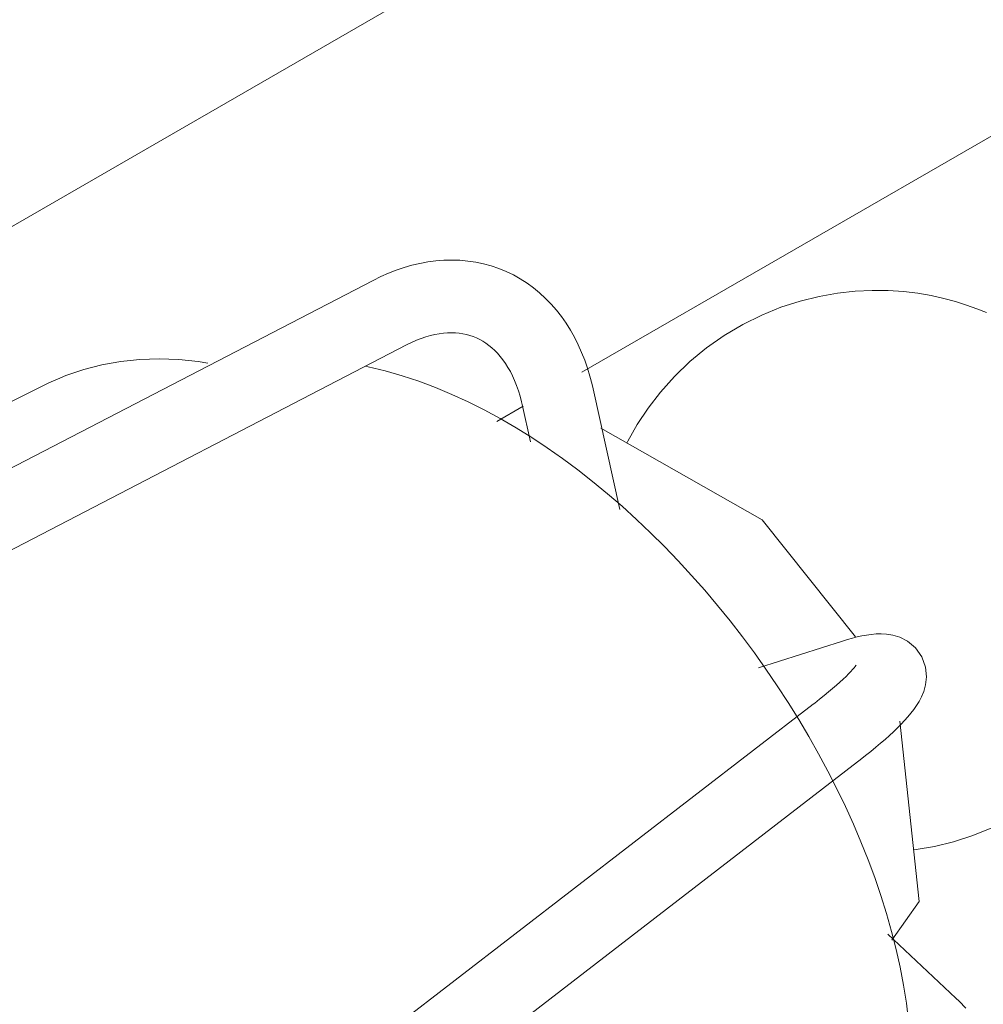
# Model space of a CAD drawing. Header units: millimetres. Extents: x 5724 to 11786, y -2894 to 7544.
# Tile 10 of 46: x 8080 to 8117, y -2671 to -2633. Entities that reach past the tile are written whole.
import ezdxf

# ---------------------------------------------------------------- set-up
doc = ezdxf.new("R2010")
doc.units = ezdxf.units.MM
doc.layers.add('E-LITE-EQPM', color=7, linetype='Continuous', lineweight=20)

# ---------------------------------------------------------------- blocks, each defined once
blk = doc.blocks.new('33711-11 - 33711-11 YAKARTA LED Old gold ceiling fan-533504-00 Isometrico PDF')
at = {"layer": 'E-LITE-EQPM', "color": 251, "lineweight": 9, "true_color": 0x636466}
for p, q in [((2298.668, -2645.476), (2337.823, -2622.87)), ((2328.926, -2646.296), (2349.996, -2634.131)), ((2320.886, -2642.753), (2283.575, -2662.106)), ((2284.865, -2664.592), (2322.175, -2645.238)), ((2308.243, -2646.776), (2269.375, -2666.177)), ((2330.39, -2651.576), (2329.357, -2646.926)), ((2326.624, -2647.533), (2326.942, -2648.968)), ((2325.648, -2648.189), (2326.661, -2647.604)), ((2338.957, -2656.649), (2335.724, -2657.679)), ((2337.831, -2659.081), (2306, -2683.607)), ((2341.92, -2666.672), (2341.172, -2659.726)), ((2307.709, -2685.825), (2339.54, -2661.299)), ((2340.864, -2668.165), (2341.92, -2666.672)), ((2343.326, -2670.396), (2340.712, -2667.929))]:
    blk.add_line(p, q, dxfattribs=at)
for points in [[(2320.886, -2642.753, 0), (2321.178, -2642.609, 0), (2321.474, -2642.478, 0), (2321.773, -2642.361, 0), (2322.075, -2642.259, 0), (2322.379, -2642.171, 0), (2322.685, -2642.099, 0), (2322.993, -2642.042, 0), (2323.302, -2642.002, 0), (2323.612, -2641.978, 0), (2323.921, -2641.971, 0), (2324.23, -2641.981, 0), (2324.536, -2642.009, 0), (2324.84, -2642.055, 0), (2325.14, -2642.118, 0), (2325.436, -2642.199, 0), (2325.726, -2642.298, 0), (2326.009, -2642.414, 0), (2326.285, -2642.547, 0), (2326.553, -2642.697, 0), (2326.811, -2642.862, 0), (2327.06, -2643.043, 0), (2327.298, -2643.238, 0), (2327.525, -2643.447, 0), (2327.74, -2643.669, 0), (2327.944, -2643.904, 0), (2328.136, -2644.149, 0), (2328.316, -2644.406, 0), (2328.484, -2644.672, 0), (2328.639, -2644.948, 0), (2328.783, -2645.233, 0), (2328.914, -2645.526, 0), (2329.034, -2645.827, 0), (2329.141, -2646.134, 0), (2329.237, -2646.449, 0), (2329.321, -2646.769, 0), (2329.357, -2646.926, 0)], [(2344.503, -2643.994, 0), (2344.133, -2643.845, 0), (2343.737, -2643.703, 0), (2343.313, -2643.57, 0), (2342.86, -2643.449, 0), (2342.376, -2643.342, 0), (2341.859, -2643.253, 0), (2341.309, -2643.187, 0), (2340.723, -2643.147, 0), (2340.104, -2643.14, 0), (2339.452, -2643.171, 0), (2338.769, -2643.245, 0), (2338.061, -2643.37, 0), (2337.333, -2643.549, 0), (2336.593, -2643.788, 0), (2335.851, -2644.089, 0), (2335.118, -2644.452, 0), (2334.404, -2644.876, 0), (2333.722, -2645.356, 0), (2333.08, -2645.885, 0), (2332.488, -2646.456, 0), (2331.951, -2647.057, 0), (2331.473, -2647.678, 0), (2331.055, -2648.31, 0), (2330.696, -2648.944, 0), (2330.659, -2649.02, 0)], [(2322.175, -2645.238, 0), (2322.363, -2645.145, 0), (2322.549, -2645.063, 0), (2322.732, -2644.992, 0), (2322.912, -2644.931, 0), (2323.088, -2644.88, 0), (2323.261, -2644.839, 0), (2323.429, -2644.808, 0), (2323.593, -2644.787, 0), (2323.752, -2644.774, 0), (2323.907, -2644.771, 0), (2324.057, -2644.776, 0), (2324.203, -2644.789, 0), (2324.344, -2644.81, 0), (2324.481, -2644.839, 0), (2324.614, -2644.876, 0), (2324.743, -2644.92, 0), (2324.869, -2644.971, 0), (2324.993, -2645.031, 0), (2325.113, -2645.098, 0), (2325.231, -2645.174, 0), (2325.347, -2645.258, 0), (2325.46, -2645.351, 0), (2325.57, -2645.453, 0), (2325.678, -2645.564, 0), (2325.783, -2645.685, 0), (2325.885, -2645.815, 0), (2325.984, -2645.956, 0), (2326.078, -2646.106, 0), (2326.169, -2646.266, 0), (2326.254, -2646.436, 0), (2326.335, -2646.616, 0), (2326.41, -2646.805, 0), (2326.479, -2647.003, 0), (2326.542, -2647.211, 0), (2326.599, -2647.426, 0), (2326.624, -2647.533, 0)], [(2314.521, -2645.939, 0), (2314.147, -2645.882, 0), (2313.771, -2645.839, 0), (2313.395, -2645.807, 0), (2313.02, -2645.788, 0), (2312.645, -2645.782, 0), (2312.272, -2645.789, 0), (2311.9, -2645.808, 0), (2311.53, -2645.84, 0), (2311.164, -2645.885, 0), (2310.8, -2645.942, 0), (2310.441, -2646.013, 0), (2310.086, -2646.096, 0), (2309.736, -2646.192, 0), (2309.392, -2646.3, 0), (2309.053, -2646.421, 0), (2308.722, -2646.555, 0), (2308.397, -2646.701, 0), (2308.243, -2646.776, 0)], [(2320.581, -2646.065, 0), (2320.687, -2646.085, 0), (2321.347, -2646.242, 0), (2321.999, -2646.428, 0), (2322.646, -2646.642, 0), (2323.285, -2646.881, 0), (2323.919, -2647.145, 0), (2324.546, -2647.433, 0), (2325.167, -2647.744, 0), (2325.782, -2648.077, 0), (2326.39, -2648.432, 0), (2326.993, -2648.807, 0), (2327.59, -2649.202, 0), (2328.18, -2649.617, 0), (2328.763, -2650.05, 0), (2329.339, -2650.501, 0), (2329.908, -2650.97, 0), (2330.47, -2651.456, 0), (2331.023, -2651.958, 0), (2331.568, -2652.475, 0), (2332.104, -2653.008, 0), (2332.631, -2653.555, 0), (2333.148, -2654.115, 0), (2333.655, -2654.689, 0), (2334.15, -2655.275, 0), (2334.635, -2655.872, 0), (2335.108, -2656.48, 0), (2335.568, -2657.099, 0), (2336.015, -2657.727, 0), (2336.449, -2658.364, 0), (2336.87, -2659.009, 0), (2337.276, -2659.662, 0), (2337.667, -2660.321, 0), (2338.042, -2660.986, 0), (2338.402, -2661.657, 0), (2338.746, -2662.332, 0), (2339.073, -2663.011, 0), (2339.382, -2663.694, 0), (2339.674, -2664.379, 0), (2339.948, -2665.067, 0), (2340.203, -2665.756, 0), (2340.439, -2666.447, 0), (2340.655, -2667.138, 0), (2340.851, -2667.829, 0), (2341.027, -2668.52, 0), (2341.181, -2669.21, 0), (2341.314, -2669.9, 0), (2341.424, -2670.588, 0), (2341.511, -2671.275, 0)], [(2339.466, -2656.479, 0), (2335.867, -2651.975, 0), (2329.657, -2648.452, 0)], [(2338.957, -2656.649, 0), (2339.152, -2656.589, 0), (2339.342, -2656.535, 0), (2339.528, -2656.488, 0), (2339.71, -2656.447, 0), (2339.89, -2656.413, 0), (2340.071, -2656.387, 0), (2340.256, -2656.37, 0), (2340.451, -2656.365, 0), (2340.661, -2656.376, 0), (2340.897, -2656.413, 0), (2341.165, -2656.493, 0), (2341.466, -2656.646, 0), (2341.771, -2656.9, 0), (2342.022, -2657.255, 0), (2342.163, -2657.654, 0), (2342.197, -2658.025, 0), (2342.162, -2658.333, 0), (2342.093, -2658.584, 0), (2342.007, -2658.792, 0), (2341.913, -2658.971, 0), (2341.813, -2659.133, 0), (2341.707, -2659.283, 0), (2341.595, -2659.427, 0), (2341.476, -2659.569, 0), (2341.35, -2659.709, 0), (2341.216, -2659.849, 0), (2341.075, -2659.991, 0), (2340.925, -2660.135, 0), (2340.767, -2660.282, 0), (2340.6, -2660.431, 0), (2340.425, -2660.583, 0), (2340.242, -2660.738, 0), (2340.05, -2660.895, 0), (2339.85, -2661.056, 0), (2339.642, -2661.219, 0), (2339.54, -2661.299, 0)], [(2341.706, -2664.687, 0), (2341.802, -2664.676, 0), (2342.511, -2664.552, 0), (2343.239, -2664.373, 0), (2343.978, -2664.134, 0), (2344.72, -2663.833, 0), (2345.453, -2663.47, 0), (2346.167, -2663.046, 0), (2346.849, -2662.566, 0), (2347.491, -2662.036, 0), (2348.083, -2661.466, 0), (2348.62, -2660.865, 0), (2349.098, -2660.243, 0), (2349.516, -2659.611, 0), (2349.875, -2658.978, 0), (2350.177, -2658.351, 0), (2350.427, -2657.738, 0), (2350.542, -2657.414, 0)], [(2339.488, -2657.572, 0), (2339.479, -2657.585, 0), (2339.453, -2657.621, 0), (2339.412, -2657.674, 0), (2339.354, -2657.741, 0), (2339.283, -2657.82, 0), (2339.197, -2657.91, 0), (2339.098, -2658.008, 0), (2338.986, -2658.115, 0), (2338.863, -2658.229, 0), (2338.727, -2658.349, 0), (2338.581, -2658.475, 0), (2338.424, -2658.607, 0), (2338.257, -2658.745, 0), (2338.08, -2658.886, 0), (2337.893, -2659.032, 0), (2337.831, -2659.081, 0)], [(2343.714, -2670.782, 0), (2343.455, -2670.519, 0), (2343.326, -2670.396, 0)]]:
    blk.add_polyline3d(points, dxfattribs=at)

msp = doc.modelspace()

# ---------------------------------------------------------------- block references
at = {"layer": 'E-LITE-EQPM', "color": 251, "lineweight": 9, "true_color": 0x5b5b5b}
msp.add_blockref('33711-11 - 33711-11 YAKARTA LED Old gold ceiling fan-533504-00 Isometrico PDF', (5772.807, 0), dxfattribs=at)

doc.saveas('drawing.dxf')
